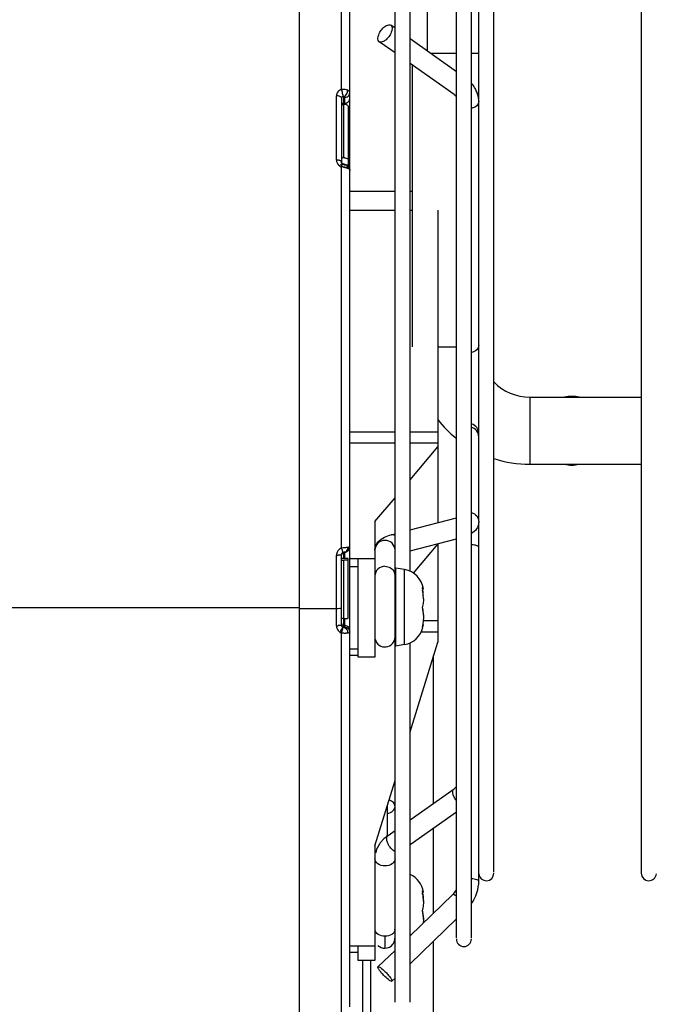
# Model space of a CAD drawing. Header units: millimetres. Extents: x 0 to 2500, y 0 to 2200.
# Tile 12 of 67: x 1578 to 1654, y 107 to 225. Entities that reach past the tile are written whole.
import ezdxf

# ---------------------------------------------------------------- set-up
doc = ezdxf.new("R2010")
doc.units = ezdxf.units.MM
doc.header["$LTSCALE"] = 143.407407
doc.layers.add('00_COMPONENTS', color=7, linetype='CONTINUOUS')

msp = doc.modelspace()

# ---------------------------------------------------------------- linework, layer by layer
at = {"layer": '00_COMPONENTS', "color": 7, "linetype": 'CONTINUOUS'}
for p, q in [((1611.24, 63.05), (1611.24, 272.63)), ((1616.24, 216.28), (1616.24, 255.38)), ((1617.24, 106.8), (1617.24, 254.51)), ((1622.64, 150.98), (1622.64, 243.74)), ((1624.44, 158.78), (1624.44, 243.74)), ((1626.49, 235.55), (1626.49, 220.86)), ((1629.96, 115.05), (1629.96, 236.06)), ((1631.76, 115.05), (1631.76, 236.06)), ((1632.64, 164.83), (1632.64, 228.22)), ((1634.44, 122.88), (1634.44, 228.22)), ((1652.04, 228.35), (1652.04, 122.76)), ((1622.64, 223.58), (1622.13, 223.94)), ((1629.96, 218.4), (1624.44, 222.31)), ((1622.64, 220.64), (1620.74, 221.98)), ((1629.96, 220.55), (1626.92, 220.55)), ((1632.64, 220.55), (1631.76, 220.55)), ((1629.69, 215.66), (1624.44, 219.37)), ((1624.74, 185.55), (1624.74, 219.16)), ((1615.64, 207.85), (1615.64, 215.52)), ((1616.24, 215.25), (1616.24, 207.62)), ((1616.54, 208.12), (1616.54, 215.44)), ((1616.64, 214.49), (1616.64, 215.34)), ((1616.24, 214.49), (1616.54, 214.49)), ((1616.64, 214.64), (1616.54, 214.64)), ((1617.04, 214.28), (1617.04, 207.1)), ((1616.54, 208.12), (1616.24, 208.12)), ((1616.24, 207.61), (1616.24, 207.62)), ((1616.24, 207.57), (1616.24, 207.61)), ((1616.26, 207.53), (1616.24, 207.57)), ((1616.24, 161.54), (1616.24, 207.06)), ((1616.28, 207.5), (1616.26, 207.53)), ((1616.32, 207.46), (1616.28, 207.5)), ((1616.36, 207.43), (1616.32, 207.46)), ((1616.35, 207.43), (1616.35, 207.43)), ((1616.44, 207.4), (1616.35, 207.43)), ((1616.41, 207.41), (1616.36, 207.43)), ((1616.42, 207.4), (1616.41, 207.41)), ((1616.57, 207.36), (1616.44, 207.4)), ((1616.61, 207.34), (1616.57, 207.36)), ((1616.63, 207.34), (1616.61, 207.34)), ((1616.61, 206.99), (1616.66, 206.98)), ((1616.66, 207.33), (1616.63, 207.34)), ((1616.68, 207.32), (1616.66, 207.33)), ((1616.7, 207.31), (1616.68, 207.32)), ((1616.72, 207.3), (1616.7, 207.31)), ((1616.75, 207.29), (1616.72, 207.3)), ((1616.77, 207.28), (1616.75, 207.29)), ((1616.79, 207.27), (1616.77, 207.28)), ((1616.79, 207.29), (1617.04, 207.29)), ((1616.79, 207.27), (1616.79, 207.27)), ((1616.81, 207.26), (1616.79, 207.27)), ((1616.92, 207.2), (1616.81, 207.26)), ((1617.02, 207.12), (1616.92, 207.2)), ((1617.09, 207.04), (1617.02, 207.12)), ((1617.16, 206.94), (1617.09, 207.04)), ((1617.2, 206.84), (1617.16, 206.94)), ((1617.23, 206.74), (1617.2, 206.84)), ((1617.24, 206.63), (1617.23, 206.74)), ((1617.24, 206.62), (1617.24, 206.63)), ((1622.64, 204.1), (1617.24, 204.1)), ((1624.74, 204.1), (1624.44, 204.1)), ((1617.24, 201.86), (1622.64, 201.86)), ((1624.44, 201.86), (1624.74, 201.86)), ((1627.74, 201.86), (1627.74, 164.57)), ((1627.74, 185.55), (1629.96, 185.55)), ((1638.74, 179.55), (1652.04, 179.55)), ((1638.74, 179.55), (1638.74, 171.55)), ((1622.64, 175.38), (1617.24, 175.38)), ((1627.74, 175.38), (1624.44, 175.38)), ((1617.24, 174.09), (1622.64, 174.09)), ((1624.44, 174.09), (1627.74, 174.09)), ((1624.44, 169.7), (1627.74, 173.63)), ((1638.74, 171.55), (1652.04, 171.55)), ((1620.24, 164.7), (1622.64, 167.56)), ((1620.24, 164.7), (1620.24, 148.51)), ((1624.44, 163.71), (1629.96, 165.15)), ((1632.64, 121.82), (1632.64, 164.68)), ((1622.19, 163.13), (1622.64, 163.25)), ((1624.44, 161.23), (1629.96, 162.67)), ((1616.34, 160.95), (1616.39, 160.98)), ((1616.39, 160.98), (1616.44, 161.01)), ((1616.44, 161.01), (1616.44, 161.01)), ((1616.44, 161.01), (1616.45, 161.01)), ((1616.45, 161.01), (1616.47, 161.02)), ((1616.47, 161.02), (1616.49, 161.02)), ((1616.49, 161.02), (1616.51, 161.03)), ((1616.51, 161.03), (1616.53, 161.03)), ((1616.53, 161.03), (1616.55, 161.03)), ((1616.61, 161.04), (1616.54, 161.04)), ((1616.54, 160.31), (1616.54, 161.03)), ((1616.55, 161.03), (1616.57, 161.04)), ((1616.57, 161.04), (1616.59, 161.04)), ((1616.61, 161.04), (1616.59, 161.04)), ((1616.61, 161.04), (1616.67, 161.05)), ((1616.64, 160.31), (1616.64, 161.05)), ((1616.67, 161.05), (1616.72, 161.06)), ((1616.72, 161.06), (1616.78, 161.07)), ((1616.78, 161.07), (1616.84, 161.09)), ((1616.84, 161.09), (1616.9, 161.12)), ((1616.9, 161.12), (1616.96, 161.16)), ((1616.96, 161.16), (1617.02, 161.2)), ((1617.02, 161.2), (1617.07, 161.25)), ((1617.07, 161.25), (1617.12, 161.31)), ((1617.12, 161.31), (1617.16, 161.38)), ((1617.16, 161.38), (1617.2, 161.45)), ((1617.2, 161.45), (1617.22, 161.53)), ((1617.22, 161.53), (1617.23, 161.62)), ((1617.23, 161.62), (1617.24, 161.67)), ((1627.74, 162.04), (1624.82, 158.57)), ((1627.74, 162.04), (1627.74, 150.33)), ((1615.64, 152.28), (1615.64, 160.69)), ((1616.24, 160.76), (1616.25, 160.82)), ((1616.24, 160.72), (1616.24, 160.76)), ((1616.24, 152.37), (1616.24, 160.72)), ((1617.04, 160.31), (1616.24, 160.31)), ((1617.04, 160.29), (1616.24, 160.29)), ((1616.24, 160.1), (1616.54, 160.1)), ((1616.25, 160.82), (1616.27, 160.87)), ((1616.27, 160.87), (1616.3, 160.91)), ((1616.3, 160.91), (1616.34, 160.95)), ((1616.54, 152.09), (1616.54, 160.1)), ((1617.04, 153.18), (1617.04, 160.3)), ((1617.24, 160.31), (1620.24, 160.31)), ((1618.24, 148.51), (1618.24, 160.31)), ((1617.24, 159.34), (1618.24, 159.34)), ((1623.77, 158.99), (1622.74, 159.17)), ((1622.74, 149.85), (1622.74, 159.17)), ((1623.77, 150.03), (1623.77, 158.99)), ((1626.02, 156.65), (1625.92, 156.65)), ((1401.24, 154.47), (1611.24, 154.47)), ((1611.24, 154.35), (1615.64, 154.35)), ((1616.54, 153.13), (1616.24, 153.13)), ((1616.64, 152.11), (1616.64, 153.13)), ((1627.74, 152.86), (1625.99, 152.86)), ((1616.54, 152.3), (1616.64, 152.3)), ((1626.02, 152.38), (1625.92, 152.38)), ((1626.02, 152.36), (1626.02, 152.36)), ((1616.24, 106.2), (1616.24, 151.44)), ((1616.61, 151.41), (1616.68, 151.41)), ((1622.64, 107.37), (1622.64, 150.94)), ((1625.78, 151.56), (1627.74, 151.56)), ((1617.24, 149.51), (1618.24, 149.51)), ((1623.77, 150.03), (1622.74, 149.85)), ((1624.44, 139.63), (1627.74, 150.33)), ((1624.44, 107.37), (1624.44, 150.25)), ((1618.24, 148.72), (1617.24, 148.72)), ((1620.24, 148.51), (1618.24, 148.51)), ((1627.24, 131.1), (1627.24, 148.71)), ((1620.24, 126.03), (1622.64, 133.8)), ((1624.44, 129.12), (1629.69, 132.83)), ((1621.74, 127.52), (1621.74, 130.89)), ((1624.44, 126.18), (1629.96, 130.08)), ((1627.24, 117.99), (1627.24, 128.16)), ((1621.8, 127.25), (1622.64, 127.85)), ((1620.24, 126.03), (1620.24, 112.33)), ((1629.55, 120.22), (1624.44, 115.28)), ((1626.02, 120.47), (1625.93, 120.47)), ((1626.02, 120.48), (1626.02, 120.47)), ((1629.96, 117.29), (1624.44, 111.95)), ((1621.44, 115.22), (1621.44, 113.79)), ((1622.63, 116), (1622.63, 115)), ((1617.24, 114.09), (1620.24, 114.09)), ((1618.24, 112.33), (1618.24, 114.09)), ((1627.24, 63.05), (1627.24, 114.65)), ((1617.24, 113.33), (1618.24, 113.33)), ((1622.64, 113.54), (1620.6, 111.58)), ((1620.24, 112.33), (1618.24, 112.33)), ((1618.74, 112.33), (1618.74, 63.05)), ((1619.74, 63.05), (1619.74, 112.33)), ((1622.64, 110.21), (1622.27, 109.85))]:
    msp.add_line(p, q, dxfattribs=at)
for centre, radius, start, end in [((1613.28, 215.1), 3.19, 19.863, 21.7332), ((1616.54, 213.31), 1.18, 85.7719, 89.9888), ((1616.54, 206.94), 1.18, 85.7231, 89.9882), ((1615.64, 206.3), 1.55, 86.0037, 90.0093), ((1615.65, 206.42), 1.43, 81.8372, 86.0188), ((1616.5, 207.89), 0.869, 229.9314, 239.6109), ((1617.46, 206.39), 1.59, 151.178, 153.9956), ((1616.51, 207.92), 0.902, 239.6136, 244.459), ((1617.24, 206.51), 1.34, 147.9822, 151.1932), ((1616.53, 207.94), 0.933, 244.4711, 251.897), ((1613.77, 191.36), 15.89, 80.4456, 81.0705), ((1615.63, 202.36), 4.74, 80.5124, 82.6058), ((1615.66, 202.55), 4.54, 79.7614, 80.5108), ((1615.76, 203.08), 4, 77.7964, 79.802), ((1615.92, 203.84), 3.23, 76.6788, 77.766), ((1616.07, 204.46), 2.59, 74.2497, 76.7247), ((1616.2, 204.95), 2.08, 71.9891, 74.2081), ((1616.67, 207.02), 0.284, 56.189, 64.9322), ((1616.3, 205.24), 1.78, 69.5485, 71.9986), ((1616.33, 205.32), 1.69, 69.5775, 72.1518), ((1616.42, 205.55), 1.44, 66.7439, 69.5628), ((1638.74, 185.55), 6, 224.189, 270), ((1643.74, 175.55), 4.1, 77.7549, 102.2457), ((1638.74, 185.55), 14, 218.1967, 231.1833), ((1631.44, 175.2), 1.2, 0, 74.2267), ((1638.74, 185.55), 14, 252.105, 270), ((1643.74, 175.55), 4.1, 257.7549, 282.2457), ((1616.58, 160.66), 0.949, 141.0193, 148.8769), ((1616.53, 160.7), 0.89, 109.4851, 125.2634), ((1617.49, 152.49), 9.14, 97.2936, 97.8849), ((1647.68, 172.69), 33.36, 199.5197, 199.7077), ((1643.79, 171.29), 29.23, 199.7065, 199.9153), ((1633.77, 167.65), 18.57, 199.8842, 200.4379), ((1616.64, 161.87), 0.6, 290, 360), ((1618.24, 145.36), 16.3, 94.4021, 94.8885), ((1616.7, 165.04), 3.43, 274.7095, 275.5563), ((1615.64, 170.59), 9.91, 269.9997, 270.4359), ((1615.65, 169.71), 9.02, 270.4241, 271.3028), ((1616.54, 160.72), 0.305, 162.4939, 179.9461), ((1621.51, 158.21), 1.13, 4.483, 22.1332), ((1623.29, 156.27), 2.76, 8.5597, 80), ((1621.51, 158.22), 1.13, 359.9993, 4.4054), ((1624.78, 155.96), 1.42, 33.5134, 36.036), ((1618.74, 155.49), 7.28, 359.9949, 0.9461), ((1624.65, 153.99), 1.34, 14.7396, 18.4999), ((1616.54, 158.23), 5.1, 270.0022, 270.9894), ((1615.64, 156.53), 4.25, 269.9961, 271.4569), ((1615.65, 156.14), 3.86, 271.4501, 272.9886), ((1616.55, 152.29), 0.91, 219.4298, 227.2966), ((1616.52, 152.26), 0.872, 227.3302, 238.229), ((1621.7, 148.8), 6.26, 152.7573, 153.8194), ((1618.74, 150.42), 2.88, 148.4735, 150.2044), ((1616.28, 151.48), 0.695, 25.1231, 30.8867), ((1616.63, 151.7), 0.608, 10.1991, 20.0101), ((1616.65, 151.7), 0.586, 0.0591, 10.234), ((1623.29, 152.75), 2.76, 280, 345.9801), ((1622.88, 153.03), 3.13, 347.072, 348.0847), ((1621.62, 148.84), 6.17, 153.8094, 154.8511), ((1616.53, 152.27), 0.886, 238.2638, 244.5478), ((1616.53, 152.29), 0.9, 244.5443, 250.7571), ((1616.68, 154.6), 3.19, 262.1028, 265.3434), ((1617.2, 161.36), 9.98, 264.4332, 265.4673), ((1616.65, 154.34), 2.93, 265.329, 269.0058), ((1616.65, 154.28), 2.87, 269.029, 270.5976), ((1616.65, 154.22), 2.82, 270.5971, 271.7851), ((1616.66, 154.12), 2.71, 271.7835, 272.8812), ((1616.67, 153.64), 2.23, 271.7552, 273.0862), ((1616.67, 153.81), 2.4, 272.8728, 274.2136), ((1616.67, 153.74), 2.33, 272.981, 274.3688), ((1616.69, 153.55), 2.14, 274.3758, 276.3089), ((1616.71, 153.38), 1.97, 274.1891, 276.29), ((1616.72, 153.22), 1.81, 276.3038, 278.3932), ((1616.76, 152.9), 1.49, 276.2731, 278.8348), ((1616.19, 151.45), 0.799, 358.7854, 6.5937), ((1621.44, 150.94), 1.2, 192.8571, 360), ((1621.51, 151.07), 1.13, 359.9993, 4.4054), ((1619.82, 127.52), 1.92, 349.7224, 352.1677), ((1624.37, 123.61), 4.46, 125.2363, 126.5892), ((1619.85, 127.52), 1.88, 352.1579, 359.9787), ((1619.11, 127.52), 2.63, 352.8551, 357.5064), ((1619.11, 127.52), 2.62, 357.5036, 359.9988), ((1623.74, 124.26), 3.55, 142.1266, 148.1411), ((1623.91, 124.12), 3.77, 136.2521, 142.11), ((1618.46, 128.75), 3.8, 297.9506, 301.1093), ((1623.33, 124.46), 3.09, 162.8114, 167.0852), ((1623.29, 120.09), 2.76, 8.3745, 65.4026), ((1633.54, 122.75), 0.9, 184.2857, 360), ((1652.94, 122.75), 0.9, 180, 355.7143), ((1622.67, 119.63), 3.33, 9.503, 12.6828), ((1621.99, 116.07), 0.637, 353.5518, 359.8951), ((1630.86, 114.9), 0.9, 180, 360)]:
    msp.add_arc(centre, radius, start, end, dxfattribs=at)
msp.add_ellipse((1617.99, 156.22), major_axis=(3.29, 5.66), ratio=0.317062, start_param=0.39207, end_param=0.42874, dxfattribs=at)
for points, knots in [([(1620.75, 221.98), (1620.52, 222.14), (1620.63, 222.81), (1620.97, 223.37), (1621.27, 223.69), (1621.44, 223.81)], [0, 0, 0, 0, 0.40027, 0.704363, 1, 1, 1, 1]), ([(1621.44, 223.81), (1621.5, 223.85), (1621.7, 223.98), (1621.99, 224.03), (1622.13, 223.94)], [0, 0, 0, 0, 0.319925, 1, 1, 1, 1]), ([(1622.13, 223.94), (1622.36, 223.78), (1622.25, 223.1), (1621.91, 222.54), (1621.61, 222.23), (1621.44, 222.11)], [0, 0, 0, 0, 0.40027, 0.704363, 1, 1, 1, 1]), ([(1621.44, 222.11), (1621.37, 222.06), (1621.18, 221.94), (1620.88, 221.88), (1620.75, 221.98)], [0, 0, 0, 0, 0.319925, 1, 1, 1, 1]), ([(1616.24, 216.28), (1616.07, 216.23), (1615.77, 216.03), (1615.64, 215.68), (1615.64, 215.52)], [0, 0, 0, 0, 0.515994, 1, 1, 1, 1]), ([(1632.64, 214.84), (1632.64, 215.43), (1632.38, 216.23), (1631.9, 216.86), (1631.77, 217.01)], [0, 0, 0, 0, 0.743315, 1, 1, 1, 1]), ([(1616.24, 215.25), (1616.24, 215.27), (1616.18, 215.43), (1615.98, 215.48), (1615.85, 215.5)], [0, 0, 0, 0, 0.164281, 1, 1, 1, 1]), ([(1616.44, 215.49), (1616.42, 215.48), (1616.4, 215.47), (1616.38, 215.46), (1616.36, 215.45)], [0, 0, 0, 0, 0.50518, 1, 1, 1, 1]), ([(1616.43, 215.6), (1616.43, 215.62), (1616.42, 215.64), (1616.42, 215.67), (1616.41, 215.69)], [0, 0, 0, 0, 0.476421, 1, 1, 1, 1]), ([(1616.44, 215.49), (1616.46, 215.49), (1616.49, 215.49), (1616.53, 215.46), (1616.52, 215.44)], [0, 0, 0, 0, 0.649932, 1, 1, 1, 1]), ([(1616.64, 215.34), (1616.64, 215.37), (1616.6, 215.42), (1616.55, 215.43), (1616.53, 215.43)], [0, 0, 0, 0, 0.592857, 1, 1, 1, 1]), ([(1616.54, 215.44), (1616.55, 215.45), (1616.58, 215.46), (1616.6, 215.47), (1616.61, 215.48)], [0, 0, 0, 0, 0.481431, 1, 1, 1, 1]), ([(1616.98, 216.07), (1616.98, 216.09), (1616.99, 216.13), (1616.99, 216.16), (1616.99, 216.18)], [0, 0, 0, 0, 0.51666, 1, 1, 1, 1]), ([(1617.24, 215.88), (1617.24, 215.91), (1617.21, 216.04), (1617.08, 216.13), (1616.99, 216.18)], [0, 0, 0, 0, 0.204545, 1, 1, 1, 1]), ([(1617.04, 214.28), (1617.04, 214.31), (1616.95, 214.46), (1616.76, 214.48), (1616.62, 214.49)], [0, 0, 0, 0, 0.1593, 1, 1, 1, 1]), ([(1632.64, 214.84), (1632.64, 214.65), (1632.41, 214.23), (1631.99, 214.07), (1631.76, 214.02)], [0, 0, 0, 0, 0.447247, 1, 1, 1, 1]), ([(1616.62, 208.12), (1616.68, 208.11), (1616.82, 208.09), (1617.04, 208.01), (1617.04, 207.91)], [0, 0, 0, 0, 0.349609, 1, 1, 1, 1]), ([(1615.94, 207.82), (1615.93, 207.82), (1615.9, 207.83), (1615.87, 207.83), (1615.85, 207.83)], [0, 0, 0, 0, 0.494929, 1, 1, 1, 1]), ([(1616.03, 207.79), (1616.02, 207.8), (1615.99, 207.81), (1615.96, 207.81), (1615.94, 207.82)], [0, 0, 0, 0, 0.489224, 1, 1, 1, 1]), ([(1616.24, 207.62), (1616.24, 207.63), (1616.21, 207.73), (1616.1, 207.77), (1616.03, 207.79)], [0, 0, 0, 0, 0.167484, 1, 1, 1, 1]), ([(1616.03, 207.09), (1616.04, 207.09), (1616.11, 207.08), (1616.18, 207.07), (1616.24, 207.06)], [0, 0, 0, 0, 0.17172, 1, 1, 1, 1]), ([(1616.24, 207.06), (1616.25, 207.09), (1616.3, 207.21), (1616.34, 207.32), (1616.4, 207.39)], [0, 0, 0, 0, 0.312423, 1, 1, 1, 1]), ([(1616.4, 207.39), (1616.4, 207.39), (1616.4, 207.4), (1616.41, 207.4), (1616.41, 207.4)], [0, 0, 0, 0, 0.565666, 1, 1, 1, 1]), ([(1616.41, 207.4), (1616.41, 207.4), (1616.42, 207.4), (1616.42, 207.4), (1616.42, 207.4)], [0, 0, 0, 0, 0.555572, 1, 1, 1, 1]), ([(1616.41, 207.03), (1616.43, 207.03), (1616.5, 207.02), (1616.57, 207), (1616.61, 206.99)], [0, 0, 0, 0, 0.375246, 1, 1, 1, 1]), ([(1616.54, 207.28), (1616.53, 207.29), (1616.51, 207.32), (1616.47, 207.34), (1616.44, 207.34)], [0, 0, 0, 0, 0.367016, 1, 1, 1, 1]), ([(1616.54, 207.28), (1616.55, 207.28), (1616.57, 207.29), (1616.6, 207.3), (1616.61, 207.3)], [0, 0, 0, 0, 0.500189, 1, 1, 1, 1]), ([(1616.83, 207.25), (1616.84, 207.25), (1616.86, 207.23), (1616.87, 207.22), (1616.88, 207.21)], [0, 0, 0, 0, 0.495607, 1, 1, 1, 1]), ([(1616.92, 206.91), (1616.93, 206.9), (1616.95, 206.89), (1616.98, 206.88), (1616.99, 206.88)], [0, 0, 0, 0, 0.50988, 1, 1, 1, 1]), ([(1616.98, 206.98), (1616.98, 206.96), (1616.99, 206.93), (1616.99, 206.89), (1616.99, 206.88)], [0, 0, 0, 0, 0.501037, 1, 1, 1, 1]), ([(1616.99, 206.88), (1617, 206.87), (1617.04, 206.86), (1617.07, 206.84), (1617.08, 206.83)], [0, 0, 0, 0, 0.519087, 1, 1, 1, 1]), ([(1617.08, 206.83), (1617.11, 206.81), (1617.18, 206.77), (1617.24, 206.68), (1617.24, 206.62)], [0, 0, 0, 0, 0.310802, 1, 1, 1, 1]), ([(1617.23, 206.72), (1617.23, 206.71), (1617.23, 206.67), (1617.24, 206.64), (1617.24, 206.62)], [0, 0, 0, 0, 0.510156, 1, 1, 1, 1]), ([(1632.64, 185.72), (1632.64, 185.53), (1632.41, 185.11), (1631.99, 184.94), (1631.76, 184.9)], [0, 0, 0, 0, 0.447247, 1, 1, 1, 1]), ([(1631.76, 165.79), (1632.01, 165.73), (1632.46, 165.44), (1632.64, 164.93), (1632.64, 164.68)], [0, 0, 0, 0, 0.50525, 1, 1, 1, 1]), ([(1632.64, 164.68), (1632.64, 164.38), (1632.44, 163.8), (1631.99, 163.42), (1631.76, 163.28)], [0, 0, 0, 0, 0.526715, 1, 1, 1, 1]), ([(1620.24, 161.31), (1620.24, 161.66), (1620.52, 162.35), (1621.11, 162.72), (1621.4, 162.86)], [0, 0, 0, 0, 0.529275, 1, 1, 1, 1]), ([(1621.44, 162.47), (1621.13, 162.47), (1620.5, 162.23), (1620.24, 161.6), (1620.24, 161.31)], [0, 0, 0, 0, 0.50623, 1, 1, 1, 1]), ([(1622.64, 161.31), (1622.64, 161.6), (1622.37, 162.23), (1621.74, 162.47), (1621.44, 162.47)], [0, 0, 0, 0, 0.49377, 1, 1, 1, 1]), ([(1616.85, 161.61), (1616.81, 161.6), (1616.64, 161.59), (1616.46, 161.57), (1616.33, 161.55)], [0, 0, 0, 0, 0.226692, 1, 1, 1, 1]), ([(1616.44, 161.01), (1616.42, 161), (1616.42, 161.1), (1616.39, 161.13), (1616.37, 161.17)], [0, 0, 0, 0, 0.244044, 1, 1, 1, 1]), ([(1616.44, 161.01), (1616.46, 161.02), (1616.47, 161.02), (1616.53, 161.04), (1616.52, 161.04)], [0, 0, 0, 0, 0.785268, 1, 1, 1, 1]), ([(1617.24, 161.67), (1617.24, 161.65), (1617.14, 161.64), (1617.09, 161.63), (1617.04, 161.62)], [0, 0, 0, 0, 0.274579, 1, 1, 1, 1]), ([(1617.23, 161.56), (1617.23, 161.58), (1617.23, 161.61), (1617.24, 161.65), (1617.24, 161.67)], [0, 0, 0, 0, 0.509578, 1, 1, 1, 1]), ([(1632.25, 161.88), (1632.22, 161.89), (1632.05, 161.92), (1631.89, 161.94), (1631.76, 161.95)], [0, 0, 0, 0, 0.225433, 1, 1, 1, 1]), ([(1632.63, 161.68), (1632.63, 161.7), (1632.53, 161.82), (1632.37, 161.85), (1632.25, 161.88)], [0, 0, 0, 0, 0.154632, 1, 1, 1, 1]), ([(1632.64, 161.65), (1632.64, 161.66), (1632.64, 161.67), (1632.63, 161.67), (1632.63, 161.68)], [0, 0, 0, 0, 0.495185, 1, 1, 1, 1]), ([(1616.2, 160.71), (1616.19, 160.71), (1616.13, 160.7), (1616.08, 160.7), (1616.03, 160.7)], [0, 0, 0, 0, 0.17502, 1, 1, 1, 1]), ([(1616.24, 160.72), (1616.24, 160.72), (1616.22, 160.72), (1616.21, 160.71), (1616.2, 160.71)], [0, 0, 0, 0, 0.272671, 1, 1, 1, 1]), ([(1617.04, 160.15), (1617.04, 160.13), (1616.96, 160.12), (1616.83, 160.1), (1616.65, 160.1), (1616.54, 160.1)], [0, 0, 0, 0, 0.08351, 0.300094, 1, 1, 1, 1]), ([(1621.44, 159.37), (1621.13, 159.37), (1620.5, 159.14), (1620.24, 158.51), (1620.24, 158.22)], [0, 0, 0, 0, 0.50623, 1, 1, 1, 1]), ([(1621.44, 159.37), (1621.67, 159.37), (1622.15, 159.24), (1622.47, 158.85), (1622.55, 158.64)], [0, 0, 0, 0, 0.504646, 1, 1, 1, 1]), ([(1625.91, 156.81), (1625.89, 156.81), (1625.89, 156.73), (1625.9, 156.69), (1625.9, 156.65)], [0, 0, 0, 0, 0.279279, 1, 1, 1, 1]), ([(1625.9, 156.65), (1625.91, 156.63), (1625.91, 156.6), (1625.92, 156.56), (1625.92, 156.54)], [0, 0, 0, 0, 0.488938, 1, 1, 1, 1]), ([(1625.92, 156.8), (1625.92, 156.8), (1625.92, 156.81), (1625.91, 156.81), (1625.91, 156.81)], [0, 0, 0, 0, 0.610647, 1, 1, 1, 1]), ([(1626.02, 156.65), (1626.01, 156.65), (1626, 156.7), (1625.98, 156.72), (1625.96, 156.75)], [0, 0, 0, 0, 0.259595, 1, 1, 1, 1]), ([(1626.02, 156.66), (1626.02, 156.66), (1626.02, 156.66), (1626.02, 156.65), (1626.02, 156.65)], [0, 0, 0, 0, 0.569248, 1, 1, 1, 1]), ([(1626.02, 156.65), (1626.02, 156.65), (1626.02, 156.65), (1626.02, 156.65), (1626.02, 156.65)], [0, 0, 0, 0, 0.684005, 1, 1, 1, 1]), ([(1626.02, 155.49), (1626.02, 155.4), (1626.02, 155.11), (1625.99, 154.81), (1625.92, 154.61)], [0, 0, 0, 0, 0.274695, 1, 1, 1, 1]), ([(1615.64, 154.35), (1615.78, 154.35), (1615.98, 154.35), (1616.15, 154.39), (1616.24, 154.4), (1616.24, 154.42)], [0, 0, 0, 0, 0.696234, 0.912525, 1, 1, 1, 1]), ([(1625.92, 154.61), (1625.89, 154.49), (1625.88, 154.33), (1625.91, 154.18), (1625.92, 154.14)], [0, 0, 0, 0, 0.783498, 1, 1, 1, 1]), ([(1625.92, 154.41), (1625.92, 154.43), (1625.91, 154.46), (1625.9, 154.49), (1625.9, 154.51)], [0, 0, 0, 0, 0.463584, 1, 1, 1, 1]), ([(1625.92, 154.14), (1625.94, 154.09), (1626.01, 153.85), (1626.02, 153.59), (1626.02, 153.39)], [0, 0, 0, 0, 0.221335, 1, 1, 1, 1]), ([(1626.03, 153.54), (1626.03, 153.61), (1626.02, 153.88), (1626, 154.14), (1625.95, 154.33)], [0, 0, 0, 0, 0.271182, 1, 1, 1, 1]), ([(1616.62, 153.13), (1616.72, 153.13), (1616.86, 153.13), (1616.98, 153.16), (1617.04, 153.17), (1617.04, 153.18)], [0, 0, 0, 0, 0.708769, 0.918287, 1, 1, 1, 1]), ([(1626.02, 153.39), (1626.02, 153.31), (1626.02, 152.97), (1625.99, 152.63), (1625.94, 152.38)], [0, 0, 0, 0, 0.233915, 1, 1, 1, 1]), ([(1616.24, 152.37), (1616.24, 152.33), (1616.04, 152.31), (1615.95, 152.29), (1615.85, 152.29)], [0, 0, 0, 0, 0.27674, 1, 1, 1, 1]), ([(1616.24, 152.6), (1616.24, 152.52), (1616.3, 152.36), (1616.46, 152.3), (1616.54, 152.3)], [0, 0, 0, 0, 0.499029, 1, 1, 1, 1]), ([(1616.41, 152.1), (1616.39, 152.09), (1616.35, 152.02), (1616.31, 151.97), (1616.28, 151.93)], [0, 0, 0, 0, 0.319787, 1, 1, 1, 1]), ([(1616.39, 151.9), (1616.4, 151.92), (1616.41, 151.97), (1616.43, 152.03), (1616.44, 152.07)], [0, 0, 0, 0, 0.340694, 1, 1, 1, 1]), ([(1616.44, 152.07), (1616.44, 152.07), (1616.44, 152.08), (1616.44, 152.09), (1616.44, 152.09)], [0, 0, 0, 0, 0.618418, 1, 1, 1, 1]), ([(1616.54, 152.09), (1616.53, 152.08), (1616.5, 152.06), (1616.46, 152.08), (1616.44, 152.09)], [0, 0, 0, 0, 0.292064, 1, 1, 1, 1]), ([(1616.54, 152.09), (1616.56, 152.09), (1616.59, 152.08), (1616.63, 152.11), (1616.61, 152.11), (1616.6, 152.11)], [0, 0, 0, 0, 0.6776, 0.797128, 1, 1, 1, 1]), ([(1616.54, 152.09), (1616.55, 152.08), (1616.58, 152.08), (1616.6, 152.07), (1616.61, 152.07)], [0, 0, 0, 0, 0.488153, 1, 1, 1, 1]), ([(1616.83, 151.92), (1616.84, 151.91), (1616.86, 151.88), (1616.87, 151.85), (1616.88, 151.84)], [0, 0, 0, 0, 0.494637, 1, 1, 1, 1]), ([(1625.9, 152.21), (1625.9, 152.2), (1625.89, 152.19), (1625.9, 152.16), (1625.9, 152.16)], [0, 0, 0, 0, 0.763935, 1, 1, 1, 1]), ([(1625.89, 152.12), (1625.89, 152.11), (1625.89, 152.1), (1625.9, 152.08), (1625.9, 152.08)], [0, 0, 0, 0, 0.692997, 1, 1, 1, 1]), ([(1625.9, 152.08), (1625.9, 152.08), (1625.91, 152.11), (1625.92, 152.12), (1625.92, 152.14)], [0, 0, 0, 0, 0.286742, 1, 1, 1, 1]), ([(1625.92, 152.11), (1625.94, 152.14), (1625.98, 152.22), (1626.01, 152.3), (1626.02, 152.36)], [0, 0, 0, 0, 0.363389, 1, 1, 1, 1]), ([(1626.02, 152.37), (1626.02, 152.37), (1626.02, 152.37), (1626.02, 152.38), (1626.02, 152.38)], [0, 0, 0, 0, 0.684005, 1, 1, 1, 1]), ([(1626.02, 152.36), (1626.02, 152.36), (1626.02, 152.37), (1626.02, 152.37), (1626.02, 152.37)], [0, 0, 0, 0, 0.569248, 1, 1, 1, 1]), ([(1616.03, 151.46), (1616.04, 151.46), (1616.11, 151.45), (1616.18, 151.44), (1616.24, 151.43)], [0, 0, 0, 0, 0.173553, 1, 1, 1, 1]), ([(1616.42, 151.42), (1616.44, 151.42), (1616.51, 151.41), (1616.57, 151.41), (1616.61, 151.41)], [0, 0, 0, 0, 0.373434, 1, 1, 1, 1]), ([(1616.68, 151.41), (1616.69, 151.41), (1616.71, 151.41), (1616.73, 151.41), (1616.74, 151.41)], [0, 0, 0, 0, 0.50344, 1, 1, 1, 1]), ([(1616.99, 151.43), (1617.05, 151.44), (1617.12, 151.45), (1617.24, 151.49), (1617.24, 151.52)], [0, 0, 0, 0, 0.704686, 1, 1, 1, 1]), ([(1629.96, 131.41), (1629.86, 131.54), (1629.61, 131.92), (1629.42, 132.64), (1629.69, 132.83)], [0, 0, 0, 0, 0.330592, 1, 1, 1, 1]), ([(1621.74, 129.88), (1621.97, 129.92), (1622.4, 130.08), (1622.64, 130.51), (1622.64, 130.7)], [0, 0, 0, 0, 0.553509, 1, 1, 1, 1]), ([(1622.64, 130.7), (1622.64, 130.87), (1622.46, 131.24), (1622.11, 131.42), (1621.92, 131.48)], [0, 0, 0, 0, 0.452759, 1, 1, 1, 1]), ([(1622.49, 125.42), (1622.32, 125.54), (1622.02, 125.86), (1621.68, 126.42), (1621.57, 127.09), (1621.8, 127.25)], [0, 0, 0, 0, 0.295569, 0.599577, 1, 1, 1, 1]), ([(1621.44, 123.63), (1621.14, 123.63), (1620.59, 123.74), (1620.24, 124.24), (1620.24, 124.48)], [0, 0, 0, 0, 0.559672, 1, 1, 1, 1]), ([(1622.64, 124.48), (1622.64, 124.24), (1622.28, 123.74), (1621.73, 123.63), (1621.44, 123.63)], [0, 0, 0, 0, 0.440328, 1, 1, 1, 1]), ([(1631.76, 122.12), (1631.98, 122.1), (1632.24, 122.07), (1632.64, 121.92), (1632.64, 121.82)], [0, 0, 0, 0, 0.676552, 1, 1, 1, 1]), ([(1625.91, 120.63), (1625.89, 120.63), (1625.89, 120.55), (1625.9, 120.51), (1625.9, 120.47)], [0, 0, 0, 0, 0.279279, 1, 1, 1, 1]), ([(1625.9, 120.47), (1625.91, 120.45), (1625.91, 120.42), (1625.92, 120.38), (1625.92, 120.36)], [0, 0, 0, 0, 0.488938, 1, 1, 1, 1]), ([(1625.92, 120.62), (1625.92, 120.62), (1625.92, 120.63), (1625.91, 120.63), (1625.91, 120.63)], [0, 0, 0, 0, 0.610648, 1, 1, 1, 1]), ([(1626.02, 120.47), (1626.01, 120.47), (1626, 120.53), (1625.97, 120.55), (1625.95, 120.58)], [0, 0, 0, 0, 0.2577, 1, 1, 1, 1]), ([(1626.02, 119.41), (1626.02, 119.48), (1626.02, 119.8), (1626, 120.13), (1625.96, 120.37)], [0, 0, 0, 0, 0.233443, 1, 1, 1, 1]), ([(1626.02, 120.47), (1626.02, 120.47), (1626.02, 120.47), (1626.02, 120.47), (1626.02, 120.47)], [0, 0, 0, 0, 0.678864, 1, 1, 1, 1]), ([(1629.55, 120.22), (1629.58, 120.26), (1629.77, 120.18), (1629.88, 120.1), (1629.96, 120.04)], [0, 0, 0, 0, 0.309898, 1, 1, 1, 1]), ([(1626.02, 119.41), (1626.02, 119.32), (1626.02, 118.99), (1626, 118.66), (1625.92, 118.43)], [0, 0, 0, 0, 0.276179, 1, 1, 1, 1]), ([(1625.92, 118.43), (1625.89, 118.31), (1625.88, 118.15), (1625.91, 118), (1625.92, 117.97)], [0, 0, 0, 0, 0.783598, 1, 1, 1, 1]), ([(1625.92, 118.24), (1625.92, 118.25), (1625.91, 118.28), (1625.9, 118.31), (1625.9, 118.33)], [0, 0, 0, 0, 0.464488, 1, 1, 1, 1]), ([(1625.92, 117.97), (1625.94, 117.92), (1626.01, 117.69), (1626.02, 117.44), (1626.02, 117.26)], [0, 0, 0, 0, 0.222706, 1, 1, 1, 1]), ([(1626.02, 117.26), (1626.02, 117.34), (1626.02, 117.62), (1626.01, 117.91), (1625.96, 118.11)], [0, 0, 0, 0, 0.27104, 1, 1, 1, 1]), ([(1621.44, 115.22), (1621.15, 115.22), (1620.63, 115.33), (1620.27, 115.78), (1620.25, 116)], [0, 0, 0, 0, 0.557546, 1, 1, 1, 1]), ([(1622.63, 116), (1622.61, 115.83), (1622.48, 115.61), (1622.3, 115.48), (1622.24, 115.44)], [0, 0, 0, 0, 0.72165, 1, 1, 1, 1]), ([(1621.44, 110.41), (1621.31, 110.53), (1621.09, 110.76), (1620.8, 111.12), (1620.64, 111.35), (1620.57, 111.55), (1620.6, 111.58)], [0, 0, 0, 0, 0.356513, 0.675578, 0.899842, 1, 1, 1, 1]), ([(1620.6, 111.58), (1620.63, 111.6), (1620.76, 111.57), (1621.02, 111.4), (1621.27, 111.19), (1621.44, 111.03)], [0, 0, 0, 0, 0.100741, 0.310951, 1, 1, 1, 1]), ([(1621.44, 111.03), (1621.56, 110.91), (1621.79, 110.67), (1622.07, 110.31), (1622.23, 110.08), (1622.31, 109.89), (1622.27, 109.85)], [0, 0, 0, 0, 0.356513, 0.675578, 0.899842, 1, 1, 1, 1]), ([(1622.27, 109.85), (1622.25, 109.83), (1622.12, 109.86), (1621.85, 110.03), (1621.61, 110.24), (1621.44, 110.41)], [0, 0, 0, 0, 0.100741, 0.310951, 1, 1, 1, 1])]:
    msp.add_open_spline(points, degree=3, knots=knots, dxfattribs=at)
for points in [[(1616.85, 216.23), (1616.65, 216.29), (1616.44, 216.3), (1616.24, 216.28)], [(1616.99, 216.18), (1616.94, 216.2), (1616.9, 216.22), (1616.85, 216.23)], [(1615.85, 215.5), (1615.78, 215.51), (1615.71, 215.52), (1615.64, 215.52)], [(1616.36, 215.45), (1616.29, 215.41), (1616.24, 215.33), (1616.24, 215.25)], [(1616.41, 215.69), (1616.38, 215.85), (1616.33, 216.02), (1616.27, 216.18)], [(1616.44, 215.49), (1616.44, 215.52), (1616.43, 215.56), (1616.43, 215.6)], [(1616.61, 215.48), (1616.67, 215.51), (1616.72, 215.56), (1616.77, 215.6)], [(1616.64, 215.34), (1616.83, 215.34), (1617.05, 215.44), (1617.15, 215.6)], [(1616.77, 215.6), (1616.88, 215.73), (1616.96, 215.9), (1616.98, 216.07)], [(1617.15, 215.6), (1617.2, 215.69), (1617.24, 215.79), (1617.24, 215.88)], [(1617.16, 214.92), (1617.21, 215), (1617.24, 215.09), (1617.24, 215.19)], [(1629.96, 215.42), (1629.88, 215.51), (1629.79, 215.59), (1629.69, 215.66)], [(1629.69, 215.66), (1629.77, 215.61), (1629.87, 215.59), (1629.96, 215.6)], [(1616.54, 214.64), (1616.43, 214.64), (1616.32, 214.58), (1616.27, 214.49)], [(1616.64, 214.64), (1616.74, 214.64), (1616.85, 214.67), (1616.94, 214.72)], [(1616.94, 214.72), (1617.02, 214.76), (1617.1, 214.83), (1617.16, 214.92)], [(1615.64, 207.85), (1615.64, 207.62), (1615.76, 207.37), (1615.94, 207.22)], [(1616.24, 207.38), (1616.18, 207.34), (1616.14, 207.28), (1616.11, 207.22)], [(1616.24, 207.62), (1616.24, 207.55), (1616.27, 207.48), (1616.32, 207.43)], [(1616.35, 207.43), (1616.31, 207.44), (1616.27, 207.41), (1616.24, 207.38)], [(1616.61, 207.3), (1616.67, 207.31), (1616.74, 207.3), (1616.79, 207.27)], [(1616.66, 206.98), (1616.73, 206.97), (1616.79, 206.95), (1616.85, 206.93)], [(1616.84, 207.14), (1616.96, 207.09), (1617.08, 207.01), (1617.15, 206.9)], [(1616.88, 207.21), (1616.94, 207.15), (1616.97, 207.06), (1616.98, 206.98)], [(1617.15, 206.9), (1617.19, 206.85), (1617.21, 206.79), (1617.23, 206.72)], [(1632.38, 175.56), (1632.22, 175.74), (1632, 175.89), (1631.76, 175.95)], [(1632.64, 174.83), (1632.64, 175.09), (1632.54, 175.36), (1632.38, 175.56)], [(1621.4, 162.86), (1621.65, 162.97), (1621.92, 163.06), (1622.19, 163.13)], [(1622.49, 163.13), (1622.39, 163.15), (1622.29, 163.15), (1622.19, 163.13)], [(1622.49, 163.13), (1622.54, 163.11), (1622.59, 163.1), (1622.64, 163.07)], [(1615.77, 161.15), (1615.68, 161.02), (1615.64, 160.85), (1615.64, 160.69)], [(1616.02, 161.43), (1615.95, 161.38), (1615.89, 161.32), (1615.84, 161.26)], [(1616.44, 161.01), (1616.35, 160.98), (1616.28, 160.9), (1616.25, 160.82)], [(1616.89, 161.23), (1616.83, 161.14), (1616.72, 161.06), (1616.61, 161.04)], [(1616.84, 161.1), (1616.9, 161.13), (1616.96, 161.16), (1617.02, 161.2)], [(1616.99, 161.62), (1616.99, 161.49), (1616.96, 161.35), (1616.89, 161.23)], [(1617.02, 161.2), (1617.12, 161.29), (1617.2, 161.42), (1617.23, 161.56)], [(1616.03, 160.7), (1615.97, 160.69), (1615.91, 160.69), (1615.85, 160.69)], [(1626.02, 155.61), (1626.02, 155.92), (1625.99, 156.24), (1625.92, 156.54)], [(1626.02, 155.84), (1626.02, 156.07), (1626, 156.3), (1625.96, 156.52)], [(1615.64, 152.28), (1615.64, 152.08), (1615.72, 151.87), (1615.84, 151.71)], [(1616.24, 151.86), (1616.2, 151.79), (1616.17, 151.73), (1616.13, 151.66)], [(1616.24, 152.37), (1616.24, 152.25), (1616.33, 152.13), (1616.44, 152.09)], [(1616.24, 151.44), (1616.29, 151.59), (1616.34, 151.74), (1616.39, 151.9)], [(1616.61, 152.07), (1616.7, 152.04), (1616.77, 151.98), (1616.83, 151.92)], [(1617.2, 151.9), (1617.12, 152.12), (1616.87, 152.3), (1616.64, 152.3)], [(1616.64, 152.11), (1616.71, 152.11), (1616.78, 152.1), (1616.84, 152.08)], [(1616.84, 152.08), (1617.06, 152), (1617.24, 151.74), (1617.24, 151.52)], [(1616.91, 151.78), (1616.95, 151.7), (1616.97, 151.62), (1616.98, 151.54)], [(1625.92, 152.33), (1625.92, 152.29), (1625.91, 152.25), (1625.9, 152.21)], [(1629.69, 132.83), (1629.79, 132.9), (1629.88, 132.98), (1629.96, 133.07)], [(1621.71, 127.19), (1621.53, 127.05), (1621.35, 126.9), (1621.19, 126.73)], [(1620.72, 126.13), (1620.57, 125.9), (1620.46, 125.64), (1620.37, 125.37)], [(1620.24, 125.36), (1620.28, 125.36), (1620.33, 125.36), (1620.38, 125.37)], [(1622.49, 125.42), (1622.54, 125.39), (1622.59, 125.36), (1622.64, 125.33)], [(1631.76, 119.13), (1632.31, 119.89), (1632.64, 120.88), (1632.64, 121.82)], [(1625.96, 120.18), (1626, 119.93), (1626.02, 119.67), (1626.02, 119.41)], [(1629.55, 120.22), (1629.71, 120.38), (1629.85, 120.57), (1629.96, 120.77)], [(1625.96, 118.11), (1625.95, 118.15), (1625.94, 118.19), (1625.92, 118.24)], [(1626.02, 117.26), (1626.02, 117.11), (1626.02, 116.96), (1626.01, 116.81)], [(1622.24, 115.44), (1622.01, 115.29), (1621.72, 115.22), (1621.44, 115.22)], [(1620.59, 114.14), (1620.81, 113.93), (1621.13, 113.79), (1621.44, 113.79)], [(1621.44, 113.79), (1621.79, 113.79), (1622.17, 113.98), (1622.39, 114.26)], [(1622.39, 114.26), (1622.48, 114.38), (1622.55, 114.53), (1622.59, 114.68)], [(1622.59, 114.68), (1622.62, 114.78), (1622.63, 114.88), (1622.63, 114.99)]]:
    msp.add_open_spline(points, degree=3, dxfattribs=at)

doc.saveas('drawing.dxf')
